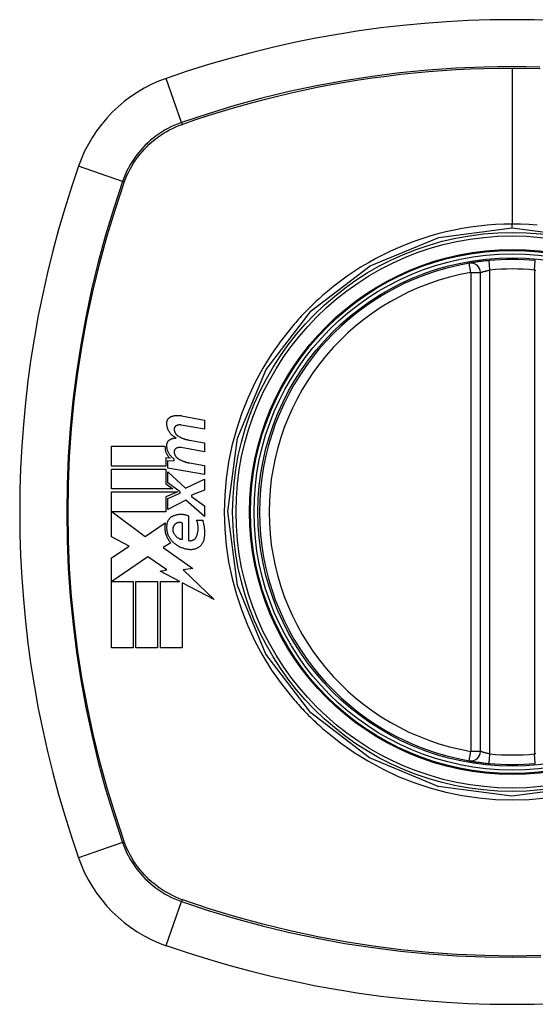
# Model space of a CAD drawing. Header units: inches. Extents: x 18 to 388, y 34 to 188.
# Tile 61 of 136: x 168.699 to 169.338, y 128.812 to 130.032. Entities that reach past the tile are written whole.
import ezdxf

# ---------------------------------------------------------------- set-up
doc = ezdxf.new("R2010")
doc.units = ezdxf.units.IN
doc.header["$MEASUREMENT"] = 0
doc.layers.add('Visible Edges(ANSI)', color=7, linetype='Continuous', lineweight=25)
doc.layers.add('Visible Tangent Edges(ANSI)', color=7, linetype='Continuous', lineweight=25)

msp = doc.modelspace()

# ---------------------------------------------------------------- linework, layer by layer
at = {"layer": 'Visible Edges(ANSI)'}
for p, q in [((169.2697, 129.1254), (169.2697, 129.719)), ((168.8993, 129.5415), (168.9278, 129.5359)), ((168.9278, 129.5249), (168.8991, 129.53)), ((168.9278, 129.5359), (168.9278, 129.5249)), ((168.9091, 129.5112), (168.9278, 129.5079)), ((168.9278, 129.5079), (168.9278, 129.4969)), ((168.8126, 129.4789), (168.8126, 129.5037)), ((168.8126, 129.5037), (168.8788, 129.5037)), ((168.9278, 129.4969), (168.8991, 129.502)), ((168.8851, 129.4887), (168.88, 129.4892)), ((168.88, 129.4892), (168.88, 129.4789)), ((168.8823, 129.4767), (168.8823, 129.4862)), ((168.8823, 129.4862), (168.8903, 129.4855)), ((168.8903, 129.4855), (168.8903, 129.4879)), ((168.9091, 129.483), (168.9278, 129.4797)), ((168.88, 129.4789), (168.8126, 129.4789)), ((168.8126, 129.4507), (168.8126, 129.4754)), ((168.8126, 129.4754), (168.88, 129.4754)), ((168.88, 129.4754), (168.88, 129.4569)), ((168.9278, 129.4687), (168.8823, 129.4767)), ((168.8823, 129.4583), (168.8823, 129.4719)), ((168.8823, 129.4719), (168.9044, 129.4517)), ((168.9278, 129.4797), (168.9278, 129.4687)), ((168.88, 129.4569), (168.8886, 129.4507)), ((168.8976, 129.4472), (168.8823, 129.4583)), ((168.9044, 129.4517), (168.9278, 129.4629)), ((168.9278, 129.4629), (168.9278, 129.4494)), ((168.8886, 129.4507), (168.8126, 129.4507)), ((168.8126, 129.3914), (168.8126, 129.4472)), ((168.8126, 129.4472), (168.8947, 129.4472)), ((168.8947, 129.4472), (168.88, 129.4409)), ((168.8823, 129.4389), (168.8976, 129.4454)), ((168.8976, 129.4454), (168.8976, 129.4472)), ((168.9278, 129.4494), (168.9116, 129.4432)), ((168.88, 129.4409), (168.88, 129.4222)), ((168.8823, 129.4254), (168.8823, 129.4389)), ((168.9046, 129.4369), (168.8823, 129.4254)), ((168.9278, 129.4164), (168.9046, 129.4369)), ((168.9116, 129.4432), (168.9116, 129.4412)), ((168.9116, 129.4412), (168.9278, 129.4299)), ((168.88, 129.4222), (168.8136, 129.4222)), ((168.8136, 129.4222), (168.8545, 129.3917)), ((168.9278, 129.4299), (168.9278, 129.4164)), ((168.8545, 129.3917), (168.8793, 129.4089)), ((168.9006, 129.3882), (168.9006, 129.4082)), ((168.9081, 129.4174), (168.9081, 129.3869)), ((168.9181, 129.4119), (168.9256, 129.4119)), ((168.8343, 129.3799), (168.8126, 129.3914)), ((168.8861, 129.384), (168.8765, 129.3782)), ((168.8126, 129.3652), (168.8343, 129.3799)), ((168.8765, 129.3782), (168.9132, 129.352)), ((168.8126, 129.2537), (168.8126, 129.3652)), ((168.8578, 129.3667), (168.8131, 129.3359)), ((168.8812, 129.3503), (168.8578, 129.3667)), ((168.8728, 129.3487), (168.8812, 129.3503)), ((168.8973, 129.3359), (168.8728, 129.3487)), ((168.9132, 129.352), (168.9013, 129.3503)), ((168.9013, 129.3503), (168.9398, 129.3138)), ((168.8131, 129.3359), (168.8393, 129.3359)), ((168.8393, 129.3359), (168.8393, 129.2537)), ((168.8428, 129.2537), (168.8428, 129.3359)), ((168.8428, 129.3359), (168.8696, 129.3359)), ((168.8696, 129.3359), (168.8696, 129.2537)), ((168.8733, 129.2537), (168.8733, 129.3359)), ((168.8733, 129.3359), (168.8973, 129.3359)), ((168.9398, 129.3138), (168.9001, 129.3345)), ((168.9001, 129.3345), (168.9001, 129.2537)), ((168.8393, 129.2537), (168.8126, 129.2537)), ((168.8696, 129.2537), (168.8428, 129.2537)), ((168.9001, 129.2537), (168.8733, 129.2537))]:
    msp.add_line(p, q, dxfattribs=at)
at = {"layer": 'Visible Edges(ANSI)', "flags": 128}
for points in [[(169.2804, 129.7339), (169.2788, 129.7337), (169.2772, 129.7335), (169.2757, 129.7334), (169.2741, 129.7332), (169.2726, 129.733), (169.2711, 129.7328), (169.2696, 129.7327), (169.2682, 129.7325), (169.2668, 129.7323), (169.2655, 129.7321), (169.2643, 129.7319), (169.2631, 129.7318), (169.262, 129.7316), (169.261, 129.7314), (169.26, 129.7313), (169.2592, 129.7312), (169.2584, 129.731), (169.2578, 129.7309), (169.2572, 129.7308), (169.2567, 129.7308), (169.2564, 129.7307), (169.2561, 129.7307), (169.256, 129.7306), (169.2559, 129.7306)], [(168.8871, 129.5407), (168.8876, 129.5408), (168.8881, 129.541), (168.8886, 129.5411), (168.8891, 129.5412), (168.8896, 129.5414), (168.8901, 129.5415), (168.8906, 129.5416), (168.8911, 129.5416), (168.8916, 129.5417), (168.8921, 129.5418), (168.8926, 129.5418), (168.8931, 129.5419), (168.8937, 129.5419), (168.8942, 129.5419), (168.8947, 129.5419), (168.8952, 129.5419), (168.8957, 129.5419), (168.8962, 129.5419), (168.8967, 129.5418), (168.8972, 129.5418), (168.8977, 129.5417), (168.8983, 129.5416), (168.8988, 129.5416), (168.8993, 129.5415)], [(168.8811, 129.5324), (168.8811, 129.5329), (168.8812, 129.5333), (168.8812, 129.5338), (168.8813, 129.5342), (168.8814, 129.5347), (168.8815, 129.5351), (168.8817, 129.5356), (168.8819, 129.536), (168.8821, 129.5364), (168.8823, 129.5368), (168.8825, 129.5372), (168.8828, 129.5376), (168.8831, 129.5379), (168.8834, 129.5383), (168.8837, 129.5386), (168.884, 129.5389), (168.8844, 129.5392), (168.8847, 129.5395), (168.8851, 129.5397), (168.8855, 129.5399), (168.8859, 129.5402), (168.8863, 129.5404), (168.8867, 129.5405), (168.8871, 129.5407)], [(168.8926, 129.5139), (168.8917, 129.5144), (168.8909, 129.5148), (168.8901, 129.5153), (168.8894, 129.5159), (168.8886, 129.5164), (168.8879, 129.5171), (168.8872, 129.5177), (168.8866, 129.5184), (168.8859, 129.5191), (168.8853, 129.5198), (168.8848, 129.5206), (168.8843, 129.5214), (168.8838, 129.5222), (168.8833, 129.5231), (168.8829, 129.5239), (168.8825, 129.5248), (168.8822, 129.5257), (168.8819, 129.5267), (168.8817, 129.5276), (168.8815, 129.5285), (168.8813, 129.5295), (168.8812, 129.5305), (168.8811, 129.5314), (168.8811, 129.5324)], [(168.8932, 129.5293), (168.893, 129.5292), (168.8927, 129.5291), (168.8925, 129.5289), (168.8923, 129.5288), (168.8921, 129.5286), (168.8919, 129.5285), (168.8917, 129.5283), (168.8915, 129.5281), (168.8913, 129.5279), (168.8912, 129.5277), (168.891, 129.5275), (168.8909, 129.5272), (168.8908, 129.527), (168.8906, 129.5268), (168.8905, 129.5265), (168.8905, 129.5263), (168.8904, 129.526), (168.8903, 129.5258), (168.8903, 129.5255), (168.8902, 129.5252), (168.8902, 129.525), (168.8902, 129.5247), (168.8902, 129.5244), (168.8902, 129.5242)], [(168.8991, 129.53), (168.8988, 129.53), (168.8986, 129.5301), (168.8983, 129.5301), (168.8981, 129.5301), (168.8978, 129.5301), (168.8976, 129.5301), (168.8973, 129.5301), (168.8971, 129.5301), (168.8968, 129.5301), (168.8966, 129.5301), (168.8964, 129.5301), (168.8961, 129.5301), (168.8959, 129.53), (168.8956, 129.53), (168.8954, 129.53), (168.8951, 129.5299), (168.8949, 129.5299), (168.8946, 129.5298), (168.8944, 129.5297), (168.8941, 129.5296), (168.8939, 129.5296), (168.8937, 129.5295), (168.8934, 129.5294), (168.8932, 129.5293)], [(168.8902, 129.5242), (168.8903, 129.5238), (168.8903, 129.5234), (168.8904, 129.523), (168.8905, 129.5226), (168.8906, 129.5222), (168.8908, 129.5218), (168.8909, 129.5215), (168.891, 129.5211), (168.8912, 129.5207), (168.8914, 129.5204), (168.8916, 129.52), (168.8918, 129.5197), (168.892, 129.5194), (168.8922, 129.5191), (168.8925, 129.5187), (168.8927, 129.5184), (168.893, 129.5182), (168.8932, 129.5179), (168.8935, 129.5176), (168.8938, 129.5173), (168.8941, 129.5171), (168.8944, 129.5169), (168.8947, 129.5166), (168.895, 129.5164)], [(168.8811, 129.5049), (168.8811, 129.5054), (168.8812, 129.5058), (168.8812, 129.5063), (168.8813, 129.5067), (168.8814, 129.5072), (168.8816, 129.5076), (168.8817, 129.508), (168.8819, 129.5084), (168.8821, 129.5088), (168.8823, 129.5092), (168.8826, 129.5096), (168.8828, 129.51), (168.8831, 129.5103), (168.8834, 129.5106), (168.8837, 129.511), (168.884, 129.5112), (168.8844, 129.5115), (168.8847, 129.5118), (168.8851, 129.512), (168.8855, 129.5122), (168.8859, 129.5124), (168.8863, 129.5126), (168.8867, 129.5128), (168.8871, 129.5129)], [(168.8903, 129.4879), (168.8896, 129.4883), (168.889, 129.4888), (168.8883, 129.4894), (168.8877, 129.4899), (168.8871, 129.4905), (168.8865, 129.4911), (168.886, 129.4917), (168.8854, 129.4923), (168.8849, 129.493), (168.8844, 129.4937), (168.884, 129.4944), (168.8836, 129.4951), (168.8832, 129.4959), (168.8828, 129.4966), (168.8825, 129.4974), (168.8822, 129.4982), (168.8819, 129.499), (168.8817, 129.4998), (168.8815, 129.5007), (168.8814, 129.5015), (168.8812, 129.5024), (168.8812, 129.5032), (168.8811, 129.5041), (168.8811, 129.5049)], [(168.8871, 129.5129), (168.8873, 129.513), (168.8875, 129.5131), (168.8878, 129.5131), (168.888, 129.5132), (168.8882, 129.5132), (168.8884, 129.5133), (168.8887, 129.5133), (168.8889, 129.5134), (168.8891, 129.5135), (168.8893, 129.5135), (168.8896, 129.5135), (168.8898, 129.5136), (168.89, 129.5136), (168.8903, 129.5137), (168.8905, 129.5137), (168.8907, 129.5137), (168.891, 129.5138), (168.8912, 129.5138), (168.8914, 129.5138), (168.8917, 129.5138), (168.8919, 129.5139), (168.8921, 129.5139), (168.8923, 129.5139), (168.8926, 129.5139)], [(168.895, 129.5164), (168.8956, 129.5161), (168.8961, 129.5158), (168.8967, 129.5155), (168.8972, 129.5152), (168.8978, 129.5149), (168.8984, 129.5146), (168.8989, 129.5143), (168.8995, 129.5141), (168.9001, 129.5138), (168.9007, 129.5136), (168.9012, 129.5134), (168.9018, 129.5131), (168.9024, 129.5129), (168.903, 129.5127), (168.9036, 129.5125), (168.9042, 129.5123), (168.9048, 129.5122), (168.9054, 129.512), (168.906, 129.5119), (168.9066, 129.5117), (168.9072, 129.5116), (168.9078, 129.5115), (168.9085, 129.5113), (168.9091, 129.5112)], [(168.8788, 129.5037), (168.8788, 129.503), (168.8789, 129.5023), (168.8789, 129.5016), (168.879, 129.5009), (168.8791, 129.5002), (168.8792, 129.4995), (168.8793, 129.4988), (168.8795, 129.4981), (168.8797, 129.4974), (168.8799, 129.4968), (168.8801, 129.4961), (168.8804, 129.4955), (168.8807, 129.4948), (168.881, 129.4942), (168.8813, 129.4936), (168.8817, 129.493), (168.882, 129.4924), (168.8824, 129.4918), (168.8828, 129.4913), (168.8832, 129.4907), (168.8837, 129.4902), (168.8841, 129.4897), (168.8846, 129.4892), (168.8851, 129.4887)], [(168.8932, 129.5013), (168.893, 129.5012), (168.8927, 129.5011), (168.8925, 129.5009), (168.8923, 129.5008), (168.8921, 129.5006), (168.8919, 129.5005), (168.8917, 129.5003), (168.8915, 129.5001), (168.8914, 129.4999), (168.8912, 129.4997), (168.891, 129.4995), (168.8909, 129.4993), (168.8908, 129.499), (168.8907, 129.4988), (168.8905, 129.4985), (168.8905, 129.4983), (168.8904, 129.498), (168.8903, 129.4978), (168.8903, 129.4975), (168.8902, 129.4973), (168.8902, 129.497), (168.8902, 129.4967), (168.8902, 129.4965), (168.8902, 129.4962)], [(168.8902, 129.4962), (168.8903, 129.4958), (168.8903, 129.4954), (168.8904, 129.495), (168.8905, 129.4946), (168.8906, 129.4942), (168.8908, 129.4939), (168.8909, 129.4935), (168.891, 129.4931), (168.8912, 129.4928), (168.8914, 129.4924), (168.8916, 129.4921), (168.8918, 129.4917), (168.892, 129.4914), (168.8922, 129.4911), (168.8925, 129.4907), (168.8927, 129.4904), (168.893, 129.4902), (168.8932, 129.4899), (168.8935, 129.4896), (168.8938, 129.4893), (168.8941, 129.4891), (168.8944, 129.4889), (168.8947, 129.4886), (168.895, 129.4884)], [(168.8991, 129.502), (168.8988, 129.502), (168.8986, 129.5021), (168.8983, 129.5021), (168.8981, 129.5021), (168.8978, 129.5021), (168.8976, 129.5021), (168.8973, 129.5021), (168.8971, 129.5021), (168.8968, 129.5021), (168.8966, 129.5021), (168.8963, 129.5021), (168.8961, 129.5021), (168.8959, 129.502), (168.8956, 129.502), (168.8954, 129.502), (168.8951, 129.5019), (168.8949, 129.5019), (168.8946, 129.5018), (168.8944, 129.5017), (168.8941, 129.5017), (168.8939, 129.5016), (168.8937, 129.5015), (168.8934, 129.5014), (168.8932, 129.5013)], [(168.895, 129.4884), (168.8956, 129.4881), (168.8961, 129.4878), (168.8967, 129.4874), (168.8972, 129.4871), (168.8978, 129.4868), (168.8984, 129.4865), (168.8989, 129.4863), (168.8995, 129.486), (168.9001, 129.4857), (168.9006, 129.4855), (168.9012, 129.4852), (168.9018, 129.485), (168.9024, 129.4848), (168.903, 129.4846), (168.9036, 129.4844), (168.9042, 129.4842), (168.9048, 129.484), (168.9054, 129.4838), (168.906, 129.4837), (168.9066, 129.4835), (168.9072, 129.4834), (168.9078, 129.4832), (168.9085, 129.4831), (168.9091, 129.483)], [(168.8891, 129.4174), (168.8898, 129.4177), (168.8906, 129.418), (168.8914, 129.4183), (168.8922, 129.4185), (168.8929, 129.4187), (168.8937, 129.4189), (168.8945, 129.4191), (168.8953, 129.4192), (168.8961, 129.4193), (168.897, 129.4194), (168.8978, 129.4194), (168.8986, 129.4194), (168.8994, 129.4194), (168.9002, 129.4194), (168.901, 129.4193), (168.9018, 129.4192), (168.9026, 129.4191), (168.9034, 129.4189), (168.9042, 129.4187), (168.905, 129.4185), (168.9058, 129.4183), (168.9066, 129.418), (168.9073, 129.4177), (168.9081, 129.4174)], [(168.8793, 129.4089), (168.8791, 129.4078), (168.8789, 129.4067), (168.8788, 129.4056), (168.8787, 129.4045), (168.8786, 129.4033), (168.8786, 129.4022), (168.8787, 129.4011), (168.8788, 129.3999), (168.8789, 129.3988), (168.8791, 129.3977), (168.8793, 129.3966), (168.8796, 129.3955), (168.8799, 129.3944), (168.8803, 129.3934), (168.8807, 129.3923), (168.8811, 129.3913), (168.8816, 129.3903), (168.8822, 129.3893), (168.8827, 129.3883), (168.8833, 129.3874), (168.884, 129.3865), (168.8846, 129.3856), (168.8853, 129.3848), (168.8861, 129.384)], [(168.8883, 129.3854), (168.8876, 129.3861), (168.887, 129.3869), (168.8864, 129.3876), (168.8858, 129.3884), (168.8853, 129.3892), (168.8848, 129.39), (168.8843, 129.3908), (168.8838, 129.3917), (168.8834, 129.3926), (168.883, 129.3935), (168.8827, 129.3944), (168.8824, 129.3953), (168.8821, 129.3962), (168.8819, 129.3972), (168.8817, 129.3981), (168.8815, 129.3991), (168.8814, 129.4001), (168.8813, 129.4011), (168.8812, 129.402), (168.8812, 129.403), (168.8813, 129.404), (168.8813, 129.405), (168.8814, 129.406), (168.8816, 129.4069)], [(168.8816, 129.4069), (168.8816, 129.4075), (168.8817, 129.4081), (168.8818, 129.4086), (168.882, 129.4092), (168.8821, 129.4097), (168.8823, 129.4103), (168.8825, 129.4108), (168.8828, 129.4113), (168.883, 129.4118), (168.8833, 129.4123), (168.8836, 129.4128), (168.8839, 129.4133), (168.8843, 129.4137), (168.8846, 129.4142), (168.885, 129.4146), (168.8854, 129.415), (168.8858, 129.4153), (168.8863, 129.4157), (168.8867, 129.416), (168.8871, 129.4164), (168.8876, 129.4167), (168.8881, 129.4169), (168.8886, 129.4172), (168.8891, 129.4174)], [(168.9006, 129.4082), (168.9002, 129.4084), (168.8997, 129.4086), (168.8993, 129.4087), (168.8989, 129.4089), (168.8984, 129.409), (168.898, 129.4091), (168.8975, 129.4091), (168.8971, 129.4091), (168.8966, 129.4091), (168.8962, 129.4091), (168.8957, 129.4091), (168.8952, 129.409), (168.8948, 129.4089), (168.8944, 129.4088), (168.8939, 129.4086), (168.8935, 129.4084), (168.8931, 129.4082), (168.8927, 129.408), (168.8923, 129.4078), (168.8919, 129.4075), (168.8916, 129.4072), (168.8912, 129.4069), (168.8909, 129.4065), (168.8906, 129.4062)], [(168.9176, 129.3912), (168.9179, 129.392), (168.9183, 129.3928), (168.9186, 129.3936), (168.9189, 129.3945), (168.9191, 129.3953), (168.9193, 129.3962), (168.9195, 129.3971), (168.9197, 129.3979), (168.9198, 129.3988), (168.9199, 129.3997), (168.92, 129.4006), (168.92, 129.4015), (168.92, 129.4024), (168.92, 129.4033), (168.92, 129.4042), (168.9199, 129.4051), (168.9197, 129.4059), (168.9196, 129.4068), (168.9194, 129.4077), (168.9192, 129.4086), (168.919, 129.4094), (168.9187, 129.4103), (168.9184, 129.4111), (168.9181, 129.4119)], [(168.9256, 129.4119), (168.9259, 129.411), (168.9261, 129.4101), (168.9263, 129.4092), (168.9266, 129.4083), (168.9268, 129.4073), (168.927, 129.4064), (168.9271, 129.4055), (168.9273, 129.4045), (168.9274, 129.4036), (168.9275, 129.4027), (168.9276, 129.4017), (168.9277, 129.4008), (168.9278, 129.3998), (168.9278, 129.3989), (168.9279, 129.3979), (168.9279, 129.397), (168.9279, 129.396), (168.9278, 129.3951), (168.9278, 129.3941), (168.9277, 129.3932), (168.9277, 129.3922), (168.9276, 129.3913), (168.9275, 129.3904), (168.9273, 129.3894)], [(168.8906, 129.4062), (168.8903, 129.4059), (168.8901, 129.4056), (168.8899, 129.4052), (168.8897, 129.4049), (168.8895, 129.4046), (168.8894, 129.4042), (168.8892, 129.4039), (168.8891, 129.4035), (168.889, 129.4031), (168.8889, 129.4028), (168.8888, 129.4024), (168.8887, 129.402), (168.8886, 129.4016), (168.8886, 129.4013), (168.8886, 129.4009), (168.8886, 129.4005), (168.8886, 129.4001), (168.8886, 129.3997), (168.8886, 129.3993), (168.8887, 129.3989), (168.8888, 129.3985), (168.8889, 129.3982), (168.889, 129.3978), (168.8891, 129.3974)], [(168.8891, 129.3974), (168.8893, 129.3968), (168.8896, 129.3962), (168.8899, 129.3956), (168.8902, 129.395), (168.8905, 129.3945), (168.8909, 129.3939), (168.8913, 129.3934), (168.8917, 129.3929), (168.8922, 129.3924), (168.8926, 129.3919), (168.8931, 129.3915), (168.8936, 129.3911), (168.8941, 129.3907), (168.8946, 129.3903), (168.8952, 129.39), (168.8958, 129.3897), (168.8963, 129.3894), (168.8969, 129.3891), (168.8975, 129.3889), (168.8981, 129.3887), (168.8987, 129.3885), (168.8993, 129.3884), (168.9, 129.3883), (168.9006, 129.3882)], [(168.9101, 129.3754), (168.9091, 129.3755), (168.9081, 129.3756), (168.9071, 129.3757), (168.9061, 129.3759), (168.9051, 129.3761), (168.9041, 129.3763), (168.9031, 129.3766), (168.9021, 129.3769), (168.9012, 129.3772), (168.9002, 129.3776), (168.8993, 129.3779), (168.8983, 129.3783), (168.8974, 129.3788), (168.8965, 129.3792), (168.8956, 129.3797), (168.8947, 129.3803), (168.8938, 129.3808), (168.893, 129.3814), (168.8922, 129.382), (168.8913, 129.3826), (168.8905, 129.3833), (168.8898, 129.384), (168.889, 129.3847), (168.8883, 129.3854)], [(168.9081, 129.3869), (168.9085, 129.3868), (168.909, 129.3867), (168.9095, 129.3866), (168.9099, 129.3866), (168.9104, 129.3866), (168.9109, 129.3866), (168.9113, 129.3867), (168.9118, 129.3867), (168.9122, 129.3868), (168.9127, 129.3869), (168.9131, 129.3871), (168.9136, 129.3873), (168.914, 129.3875), (168.9144, 129.3877), (168.9148, 129.3879), (168.9152, 129.3882), (168.9156, 129.3885), (168.9159, 129.3888), (168.9162, 129.3892), (168.9166, 129.3895), (168.9168, 129.3899), (168.9171, 129.3903), (168.9174, 129.3907), (168.9176, 129.3912)], [(168.9273, 129.3894), (168.9271, 129.3884), (168.9269, 129.3874), (168.9266, 129.3864), (168.9262, 129.3854), (168.9258, 129.3845), (168.9253, 129.3836), (168.9247, 129.3827), (168.9241, 129.3818), (168.9235, 129.3811), (168.9228, 129.3803), (168.922, 129.3796), (168.9213, 129.3789), (168.9205, 129.3783), (168.9196, 129.3778), (168.9188, 129.3773), (168.9179, 129.3769), (168.9169, 129.3765), (168.916, 129.3761), (168.915, 129.3759), (168.914, 129.3757), (168.9131, 129.3755), (168.9121, 129.3754), (168.9111, 129.3754), (168.9101, 129.3754)], [(169.2559, 129.1137), (169.256, 129.1137), (169.2561, 129.1137), (169.2564, 129.1137), (169.2567, 129.1136), (169.2572, 129.1135), (169.2578, 129.1134), (169.2584, 129.1133), (169.2592, 129.1132), (169.26, 129.113), (169.261, 129.1129), (169.262, 129.1127), (169.2631, 129.1126), (169.2643, 129.1124), (169.2655, 129.1122), (169.2668, 129.1121), (169.2682, 129.1119), (169.2696, 129.1117), (169.2711, 129.1115), (169.2726, 129.1113), (169.2741, 129.1111), (169.2757, 129.111), (169.2772, 129.1108), (169.2788, 129.1106), (169.2804, 129.1105)]]:
    msp.add_lwpolyline(points, dxfattribs=at)
at = {"layer": 'Visible Edges(ANSI)'}
for radius in [0.3199, 0.315]:
    msp.add_circle((169.3091, 129.4222), radius, dxfattribs=at)
for centre, radius, start, end in [((169.3091, 128.7332), 1.2992, 70.7337, 109.2663), ((168.9389, 129.7924), 0.1772, 109.2663, 160.7337), ((169.9981, 129.4222), 1.2992, 160.7337, 199.2663), ((169.3091, 129.4222), 0.313, 99.784, 260.216), ((169.2579, 129.719), 0.0118, 0, 99.784), ((169.3091, 129.4222), 0.313, 84.7499, 95.2501), ((169.2579, 129.1254), 0.0118, 260.216, 0), ((169.3091, 129.4222), 0.313, 264.7499, 275.2501), ((168.9389, 129.0519), 0.1772, 199.2663, 250.7337), ((169.3091, 130.1112), 1.2992, 250.7337, 289.2663)]:
    msp.add_arc(centre, radius, start, end, dxfattribs=at)
at = {"layer": 'Visible Tangent Edges(ANSI)'}
for p, q in [((169.3091, 129.9725), (169.3091, 129.779)), ((168.8995, 129.905), (168.8804, 129.9596)), ((168.9003, 129.9027), (168.9008, 129.9029)), ((168.8263, 129.8318), (168.7716, 129.8509)), ((168.8284, 129.8305), (168.8285, 129.831)), ((169.3091, 129.7744), (169.3091, 129.779)), ((169.2579, 129.719), (169.2559, 129.7306)), ((169.2815, 129.7221), (169.2804, 129.7339)), ((169.3366, 129.7221), (169.3377, 129.7339)), ((169.2579, 129.719), (169.2697, 129.719)), ((169.2579, 129.719), (169.2579, 129.1254)), ((169.2815, 129.1223), (169.2815, 129.7221)), ((169.3366, 129.7221), (169.3366, 129.1223)), ((169.2559, 129.1137), (169.2579, 129.1254)), ((169.2697, 129.1254), (169.2579, 129.1254)), ((169.2804, 129.1105), (169.2815, 129.1223)), ((169.3377, 129.1105), (169.3366, 129.1223)), ((168.8263, 129.0126), (168.7716, 128.9935)), ((168.8285, 129.0134), (168.8284, 129.0138)), ((168.8804, 128.8847), (168.8995, 128.9394)), ((168.9008, 128.9415), (168.9003, 128.9416))]:
    msp.add_line(p, q, dxfattribs=at)
at = {"layer": 'Visible Tangent Edges(ANSI)', "flags": 128}
for points in [[(169.3434, 129.9737), (169.3087, 129.9742), (169.2741, 129.9737), (169.2394, 129.9722), (169.2047, 129.9698), (169.17, 129.9664), (169.1355, 129.962), (169.1011, 129.9567), (169.0668, 129.9504), (169.0328, 129.9432), (168.999, 129.935), (168.9656, 129.9259), (168.9324, 129.9159), (168.8995, 129.905)], [(168.9008, 129.9029), (168.9171, 129.9085), (168.9335, 129.9139), (168.95, 129.919), (168.9666, 129.924), (168.9833, 129.9286), (169, 129.9331), (169.0168, 129.9373), (169.0337, 129.9413), (169.0506, 129.9451), (169.0676, 129.9486), (169.0847, 129.9519), (169.1018, 129.9549), (169.119, 129.9577), (169.1361, 129.9603), (169.1534, 129.9626), (169.1706, 129.9647), (169.1879, 129.9665), (169.2052, 129.9681), (169.2225, 129.9695), (169.2398, 129.9706), (169.2572, 129.9714), (169.2745, 129.972), (169.2918, 129.9724), (169.3091, 129.9725)], [(169.3091, 129.9725), (169.3264, 129.9724), (169.3437, 129.972)], [(168.8995, 129.905), (168.8953, 129.9035), (168.8912, 129.9018), (168.8871, 129.8999), (168.8831, 129.8979), (168.8792, 129.8958), (168.8754, 129.8935), (168.8716, 129.891), (168.868, 129.8885), (168.8644, 129.8857), (168.861, 129.8829), (168.8577, 129.8799), (168.8544, 129.8768), (168.8513, 129.8736), (168.8484, 129.8703), (168.8455, 129.8668), (168.8428, 129.8633), (168.8402, 129.8596), (168.8378, 129.8559), (168.8355, 129.8521), (168.8333, 129.8481), (168.8313, 129.8442), (168.8295, 129.8401), (168.8278, 129.836), (168.8263, 129.8318)], [(168.8285, 129.831), (168.8301, 129.8351), (168.8318, 129.8391), (168.8336, 129.8431), (168.8356, 129.847), (168.8377, 129.8508), (168.84, 129.8545), (168.8424, 129.8582), (168.8449, 129.8617), (168.8476, 129.8652), (168.8504, 129.8686), (168.8533, 129.8718), (168.8563, 129.875), (168.8594, 129.878), (168.8627, 129.8809), (168.8661, 129.8837), (168.8695, 129.8863), (168.8731, 129.8889), (168.8767, 129.8913), (168.8805, 129.8936), (168.8843, 129.8957), (168.8882, 129.8977), (168.8922, 129.8995), (168.8962, 129.9012), (168.9003, 129.9027)], [(168.8263, 129.8318), (168.8153, 129.7988), (168.8053, 129.7655), (168.7961, 129.7319), (168.788, 129.698), (168.7807, 129.6638), (168.7744, 129.6295), (168.7691, 129.595), (168.7648, 129.5603), (168.7614, 129.5256), (168.759, 129.4909), (168.7576, 129.4561), (168.7571, 129.4214), (168.7576, 129.3867), (168.7591, 129.352), (168.7615, 129.3173), (168.7649, 129.2827), (168.7693, 129.2483), (168.7746, 129.214), (168.7808, 129.1799), (168.7881, 129.1459), (168.7962, 129.1122), (168.8053, 129.0787), (168.8153, 129.0455), (168.8263, 129.0126)], [(168.8284, 129.0138), (168.8174, 129.0466), (168.8073, 129.0797), (168.7982, 129.1131), (168.79, 129.1467), (168.7827, 129.1805), (168.7764, 129.2145), (168.771, 129.2487), (168.7666, 129.2831), (168.7632, 129.3176), (168.7607, 129.3521), (168.7593, 129.3868), (168.7587, 129.4214), (168.7592, 129.456), (168.7607, 129.4907), (168.7631, 129.5253), (168.7665, 129.56), (168.7709, 129.5945), (168.7762, 129.6289), (168.7826, 129.6632), (168.7898, 129.6972), (168.7981, 129.731), (168.8073, 129.7645), (168.8174, 129.7977), (168.8284, 129.8305)], [(169.4002, 129.0819), (169.3088, 129.0699), (169.2175, 129.082), (169.1324, 129.1173), (169.0596, 129.1732), (169.0039, 129.2461), (168.9688, 129.3312), (168.9569, 129.4226), (168.9689, 129.5138), (169.0043, 129.5989), (169.0602, 129.6717), (169.133, 129.7274), (169.218, 129.7625), (169.3091, 129.7744)], [(169.3091, 129.779), (169.2988, 129.7788), (169.2884, 129.7784), (169.2781, 129.7776), (169.2677, 129.7766), (169.2575, 129.7752), (169.2472, 129.7735), (169.237, 129.7716), (169.2269, 129.7693), (169.2168, 129.7668), (169.2069, 129.764), (169.197, 129.7609), (169.1873, 129.7575), (169.1776, 129.7538), (169.168, 129.7498), (169.1585, 129.7456), (169.1492, 129.741), (169.14, 129.7362), (169.1309, 129.7312), (169.1221, 129.7259), (169.1133, 129.7203), (169.1048, 129.7145), (169.0964, 129.7084), (169.0882, 129.7022), (169.0802, 129.6956)], [(169.34, 129.7776), (169.3297, 129.7784), (169.3194, 129.7788), (169.3091, 129.779)], [(169.3091, 129.7744), (169.4004, 129.7624)], [(169.2697, 129.719), (169.2697, 129.719), (169.2698, 129.719), (169.2699, 129.7191), (169.2701, 129.7191), (169.2703, 129.7192), (169.2706, 129.7193), (169.2709, 129.7194), (169.2713, 129.7195), (169.2717, 129.7196), (169.2722, 129.7198), (169.2727, 129.7199), (169.2732, 129.7201), (169.2737, 129.7203), (169.2743, 129.7204), (169.275, 129.7206), (169.2756, 129.7208), (169.2763, 129.7209), (169.277, 129.7211), (169.2777, 129.7213), (169.2785, 129.7215), (169.2792, 129.7216), (169.28, 129.7218), (169.2808, 129.7219), (169.2815, 129.7221)], [(169.3366, 129.7221), (169.3374, 129.7219), (169.3382, 129.7218)], [(169.0802, 129.6956), (169.0782, 129.6939), (169.0762, 129.6922), (169.0742, 129.6905), (169.0723, 129.6888), (169.0703, 129.687), (169.0684, 129.6852), (169.0664, 129.6834), (169.0645, 129.6817), (169.0626, 129.6798), (169.0607, 129.678), (169.0588, 129.6762), (169.057, 129.6743), (169.0551, 129.6725), (169.0533, 129.6706), (169.0514, 129.6687), (169.0496, 129.6668), (169.0478, 129.6649), (169.046, 129.6629), (169.0443, 129.661), (169.0425, 129.659), (169.0408, 129.657), (169.039, 129.6551), (169.0373, 129.6531), (169.0356, 129.651)], [(169.0356, 129.651), (169.0228, 129.6349), (169.011, 129.6179), (169.0001, 129.6003), (168.9903, 129.5821), (168.9815, 129.5633), (168.9738, 129.544), (168.9673, 129.5243), (168.9619, 129.5043), (168.9577, 129.484), (168.9547, 129.4635), (168.9529, 129.4429), (168.9523, 129.4221), (168.9529, 129.4014), (168.9547, 129.3807), (168.9577, 129.3602), (168.962, 129.3399), (168.9673, 129.3198), (168.9739, 129.3002), (168.9815, 129.2809), (168.9903, 129.2621), (169.0002, 129.2439), (169.011, 129.2263), (169.0228, 129.2095), (169.0356, 129.1933)], [(169.0356, 129.1933), (169.0373, 129.1913), (169.039, 129.1893), (169.0408, 129.1873), (169.0425, 129.1853), (169.0443, 129.1834), (169.046, 129.1814), (169.0478, 129.1795), (169.0496, 129.1776), (169.0514, 129.1757), (169.0532, 129.1738), (169.0551, 129.1719), (169.0569, 129.17), (169.0588, 129.1682), (169.0607, 129.1664), (169.0626, 129.1645), (169.0645, 129.1627), (169.0664, 129.1609), (169.0683, 129.1591), (169.0703, 129.1574), (169.0722, 129.1556), (169.0742, 129.1539), (169.0762, 129.1521), (169.0782, 129.1504), (169.0802, 129.1487)], [(169.0802, 129.1487), (169.0964, 129.1359), (169.1134, 129.1241), (169.131, 129.1132), (169.1492, 129.1033), (169.168, 129.0945), (169.1873, 129.0869), (169.207, 129.0803), (169.227, 129.075), (169.2473, 129.0708), (169.2678, 129.0678), (169.2884, 129.066), (169.3092, 129.0654), (169.33, 129.066), (169.3506, 129.0678)], [(169.2815, 129.1223), (169.2808, 129.1224), (169.28, 129.1226), (169.2792, 129.1227), (169.2785, 129.1229), (169.2777, 129.1231), (169.277, 129.1232), (169.2763, 129.1234), (169.2756, 129.1236), (169.275, 129.1238), (169.2743, 129.1239), (169.2737, 129.1241), (169.2732, 129.1243), (169.2727, 129.1244), (169.2722, 129.1246), (169.2717, 129.1247), (169.2713, 129.1248), (169.2709, 129.125), (169.2706, 129.1251), (169.2703, 129.1252), (169.2701, 129.1252), (169.2699, 129.1253), (169.2698, 129.1253), (169.2697, 129.1254), (169.2697, 129.1254)], [(169.3382, 129.1226), (169.3374, 129.1224), (169.3366, 129.1223)], [(168.8263, 129.0126), (168.8278, 129.0084), (168.8295, 129.0043), (168.8313, 129.0002), (168.8333, 128.9962), (168.8355, 128.9923), (168.8378, 128.9885), (168.8402, 128.9847), (168.8428, 128.9811), (168.8455, 128.9775), (168.8484, 128.9741), (168.8513, 128.9707), (168.8544, 128.9675), (168.8577, 128.9644), (168.861, 128.9615), (168.8644, 128.9586), (168.868, 128.9559), (168.8716, 128.9533), (168.8754, 128.9509), (168.8792, 128.9486), (168.8831, 128.9464), (168.8871, 128.9444), (168.8912, 128.9426), (168.8953, 128.9409), (168.8995, 128.9394)], [(168.9003, 128.9416), (168.8962, 128.9432), (168.8922, 128.9449), (168.8882, 128.9467), (168.8843, 128.9487), (168.8805, 128.9508), (168.8767, 128.9531), (168.8731, 128.9555), (168.8695, 128.958), (168.8661, 128.9607), (168.8627, 128.9635), (168.8594, 128.9664), (168.8563, 128.9694), (168.8533, 128.9725), (168.8504, 128.9758), (168.8476, 128.9792), (168.8449, 128.9826), (168.8424, 128.9862), (168.84, 128.9898), (168.8377, 128.9936), (168.8356, 128.9974), (168.8336, 129.0013), (168.8318, 129.0052), (168.8301, 129.0093), (168.8285, 129.0134)], [(168.8995, 128.9394), (168.9325, 128.9284), (168.9658, 128.9184), (168.9994, 128.9092), (169.0333, 128.901), (169.0674, 128.8938), (169.1018, 128.8875), (169.1363, 128.8822), (169.1709, 128.8779), (169.2057, 128.8745), (169.2404, 128.8721), (169.2751, 128.8706), (169.3099, 128.8702), (169.3446, 128.8707)], [(169.3445, 128.8723), (169.3099, 128.8718), (169.2752, 128.8723), (169.2406, 128.8737), (169.2059, 128.8762), (169.1713, 128.8796), (169.1368, 128.884), (169.1023, 128.8893), (169.0681, 128.8956), (169.0341, 128.9029), (169.0003, 128.9112), (168.9668, 128.9204), (168.9336, 128.9304), (168.9008, 128.9415)]]:
    msp.add_lwpolyline(points, dxfattribs=at)
at = {"layer": 'Visible Tangent Edges(ANSI)'}
for radius in [0.3464, 0.3422, 0.3254, 0.3242]:
    msp.add_circle((169.3091, 129.4222), radius, dxfattribs=at)
for start, end in [(99.784, 260.216), (84.7499, 95.2501), (264.7499, 275.2501)]:
    msp.add_arc((169.3091, 129.4222), 0.3012, start, end, dxfattribs=at)
for centre, major_axis, start_param, end_param in [((168.9011, 129.9003), (0.00321, -0.00931), 4.18856, 4.452267), ((168.8309, 129.8301), (0.00931, -0.00321), 1.830918, 2.094625), ((168.8309, 129.0142), (-0.00931, -0.00321), 1.046967, 1.310674), ((168.9011, 128.944), (0.00321, 0.00931), 1.830918, 2.094625)]:
    msp.add_ellipse(centre, major_axis=major_axis, ratio=0.002592, start_param=start_param, end_param=end_param, dxfattribs=at)

doc.saveas('drawing.dxf')
